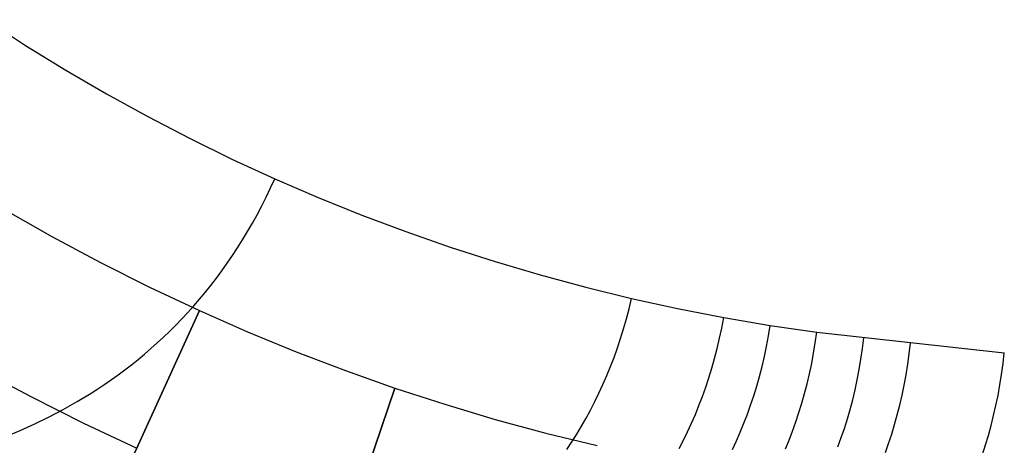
# Model space of a CAD drawing. Extents: x -310 to 431, y -269 to 264.
# Tile 8 of 64: x -222 to -189, y -232 to -218. Entities that reach past the tile are written whole.
import ezdxf

# ---------------------------------------------------------------- set-up
doc = ezdxf.new("R2010")
doc.units = 0
doc.layers.add('PREDEFINITO', color=7, linetype='CONTINUOUS')

msp = doc.modelspace()

# ---------------------------------------------------------------- linework, layer by layer
at = {"layer": 'PREDEFINITO'}
for p, q in [((-222.974, -217.78, 460.679), (-221.667, -218.628, 460.678)), ((-222.974, -217.78, 460.679), (-221.667, -218.628, 460.678)), ((-221.667, -218.628, 460.678), (-220.339, -219.444, 460.676)), ((-221.667, -218.628, 460.678), (-220.339, -219.444, 460.676)), ((-220.339, -219.444, 460.676), (-218.992, -220.229, 460.675)), ((-220.339, -219.444, 460.676), (-218.992, -220.229, 460.675)), ((-218.992, -220.229, 460.675), (-217.627, -220.981, 460.673)), ((-218.992, -220.229, 460.675), (-217.627, -220.981, 460.673)), ((-217.627, -220.981, 460.673), (-216.244, -221.7, 460.672)), ((-217.627, -220.981, 460.673), (-216.244, -221.7, 460.672)), ((-216.244, -221.7, 460.672), (-214.844, -222.386, 460.671)), ((-216.244, -221.7, 460.672), (-214.844, -222.386, 460.671)), ((-214.844, -222.386, 460.671), (-213.429, -223.038, 460.67)), ((-214.844, -222.386, 460.671), (-213.429, -223.038, 460.67)), ((-213.713, -223.644, 460.631), (-213.569, -223.344, 460.651)), ((-213.569, -223.344, 460.651), (-213.429, -223.038, 460.67)), ((-213.429, -223.038, 460.67), (-211.998, -223.655, 460.67)), ((-213.429, -223.038, 460.67), (-211.998, -223.655, 460.67)), ((-213.861, -223.938, 460.608), (-213.713, -223.644, 460.631)), ((-211.998, -223.655, 460.67), (-210.554, -224.238, 460.67)), ((-211.998, -223.655, 460.67), (-210.554, -224.238, 460.67)), ((-214.012, -224.227, 460.585), (-213.861, -223.938, 460.608)), ((-222.384, -224.043, 430), (-220.801, -224.944, 430)), ((-222.384, -224.043, 393), (-220.801, -224.944, 393)), ((-222.384, -224.043, 411.5), (-220.801, -224.944, 411.5)), ((-214.168, -224.509, 460.559), (-214.012, -224.227, 460.585)), ((-210.554, -224.238, 460.67), (-209.096, -224.787, 460.671)), ((-210.554, -224.238, 460.67), (-209.096, -224.787, 460.671)), ((-214.327, -224.785, 460.532), (-214.168, -224.509, 460.559)), ((-220.801, -224.944, 430), (-219.196, -225.804, 430)), ((-220.801, -224.944, 393), (-219.196, -225.804, 393)), ((-220.801, -224.944, 411.5), (-219.196, -225.804, 411.5)), ((-214.49, -225.056, 460.502), (-214.327, -224.785, 460.532)), ((-209.096, -224.787, 460.671), (-207.625, -225.3, 460.672)), ((-209.096, -224.787, 460.671), (-207.625, -225.3, 460.672)), ((-214.656, -225.321, 460.472), (-214.49, -225.056, 460.502)), ((-207.625, -225.3, 460.672), (-206.143, -225.778, 460.674)), ((-207.625, -225.3, 460.672), (-206.143, -225.778, 460.674)), ((-215, -225.835, 460.405), (-214.826, -225.581, 460.439)), ((-214.826, -225.581, 460.439), (-214.656, -225.321, 460.472)), ((-219.196, -225.804, 430), (-217.569, -226.622, 430)), ((-219.196, -225.804, 393), (-217.569, -226.622, 393)), ((-219.196, -225.804, 411.5), (-217.569, -226.622, 411.5)), ((-215.176, -226.083, 460.369), (-215, -225.835, 460.405)), ((-206.143, -225.778, 460.674), (-204.648, -226.22, 460.677)), ((-206.143, -225.778, 460.674), (-204.648, -226.22, 460.677)), ((-215.356, -226.326, 460.331), (-215.176, -226.083, 460.369)), ((-204.648, -226.22, 460.677), (-203.144, -226.626, 460.681)), ((-204.648, -226.22, 460.677), (-203.144, -226.626, 460.681)), ((-215.725, -226.796, 460.25), (-215.539, -226.564, 460.291)), ((-215.539, -226.564, 460.291), (-215.356, -226.326, 460.331)), ((-217.569, -226.622, 430), (-215.921, -227.398, 430)), ((-217.569, -226.622, 393), (-215.921, -227.398, 393)), ((-217.569, -226.622, 411.5), (-215.921, -227.398, 411.5)), ((-215.914, -227.023, 460.207), (-215.725, -226.796, 460.25)), ((-203.144, -226.626, 460.681), (-201.629, -226.997, 460.686)), ((-203.144, -226.626, 460.681), (-201.629, -226.997, 460.686)), ((-216.3, -227.461, 460.115), (-216.106, -227.245, 460.161)), ((-216.106, -227.245, 460.161), (-215.914, -227.023, 460.207)), ((-201.711, -227.336, 460.664), (-201.629, -226.997, 460.686)), ((-201.629, -226.997, 460.686), (-200.108, -227.331, 460.693)), ((-201.629, -226.997, 460.686), (-200.108, -227.331, 460.693)), ((-215.921, -227.398, 393), (-226.267, -250.157, 393)), ((-220.059, -236.501, 430), (-215.921, -227.398, 430)), ((-216.498, -227.673, 460.066), (-216.3, -227.461, 460.115)), ((-215.921, -227.398, 430), (-214.329, -228.098, 430)), ((-215.921, -227.398, 393), (-214.329, -228.098, 393)), ((-215.921, -227.398, 411.5), (-214.329, -228.098, 411.5)), ((-215.921, -227.398, 430), (-215.921, -227.398, 393)), ((-201.799, -227.67, 460.64), (-201.711, -227.336, 460.664)), ((-200.108, -227.331, 460.693), (-198.577, -227.628, 460.7)), ((-200.108, -227.331, 460.693), (-198.577, -227.628, 460.7)), ((-216.9, -228.08, 459.963), (-216.698, -227.879, 460.015)), ((-216.698, -227.879, 460.015), (-216.498, -227.673, 460.066)), ((-201.893, -227.997, 460.615), (-201.799, -227.67, 460.64)), ((-198.644, -227.974, 460.677), (-198.577, -227.628, 460.7)), ((-198.577, -227.628, 460.7), (-197.042, -227.888, 460.71)), ((-198.577, -227.628, 460.7), (-197.042, -227.888, 460.71)), ((-197.101, -228.238, 460.686), (-197.042, -227.888, 460.71)), ((-197.042, -227.888, 460.71), (-195.502, -228.112, 460.72)), ((-197.042, -227.888, 460.71), (-195.502, -228.112, 460.72)), ((-217.105, -228.277, 459.908), (-216.9, -228.08, 459.963)), ((-214.329, -228.098, 430), (-212.72, -228.758, 430)), ((-214.329, -228.098, 393), (-212.72, -228.758, 393)), ((-214.329, -228.098, 411.5), (-212.72, -228.758, 411.5)), ((-201.993, -228.318, 460.589), (-201.893, -227.997, 460.615)), ((-198.717, -228.314, 460.653), (-198.644, -227.974, 460.677)), ((-197.166, -228.581, 460.661), (-197.101, -228.238, 460.686)), ((-195.553, -228.464, 460.696), (-195.502, -228.112, 460.72)), ((-195.502, -228.112, 460.72), (-189.304, -228.791, 460.772)), ((-195.502, -228.112, 460.72), (-189.304, -228.791, 460.772)), ((-217.523, -228.655, 459.793), (-217.313, -228.468, 459.852)), ((-217.313, -228.468, 459.852), (-217.105, -228.277, 459.908)), ((-202.099, -228.634, 460.561), (-201.993, -228.318, 460.589)), ((-198.796, -228.649, 460.627), (-198.717, -228.314, 460.653)), ((-195.61, -228.811, 460.671), (-195.553, -228.464, 460.696)), ((-193.997, -228.653, 460.708), (-193.954, -228.297, 460.733)), ((-192.446, -228.823, 460.721), (-192.404, -228.465, 460.746)), ((-217.949, -229.014, 459.671), (-217.735, -228.837, 459.733)), ((-217.735, -228.837, 459.733), (-217.523, -228.655, 459.793)), ((-212.72, -228.758, 430), (-211.094, -229.378, 430)), ((-212.72, -228.758, 393), (-211.094, -229.378, 393)), ((-212.72, -228.758, 411.5), (-211.094, -229.378, 411.5)), ((-202.21, -228.944, 460.532), (-202.099, -228.634, 460.561)), ((-198.882, -228.977, 460.6), (-198.796, -228.649, 460.627)), ((-197.238, -228.919, 460.635), (-197.166, -228.581, 460.661)), ((-195.674, -229.152, 460.644), (-195.61, -228.811, 460.671)), ((-194.048, -229.002, 460.682), (-193.997, -228.653, 460.708)), ((-192.494, -229.174, 460.695), (-192.446, -228.823, 460.721)), ((-189.345, -229.151, 460.746), (-189.304, -228.791, 460.772)), ((-218.383, -229.355, 459.541), (-218.165, -229.187, 459.607)), ((-218.165, -229.187, 459.607), (-217.949, -229.014, 459.671)), ((-202.326, -229.248, 460.501), (-202.21, -228.944, 460.532)), ((-198.974, -229.3, 460.571), (-198.882, -228.977, 460.6)), ((-197.316, -229.251, 460.607), (-197.238, -228.919, 460.635)), ((-195.745, -229.487, 460.616), (-195.674, -229.152, 460.644)), ((-194.105, -229.346, 460.655), (-194.048, -229.002, 460.682)), ((-192.55, -229.52, 460.667), (-192.494, -229.174, 460.695)), ((-189.394, -229.506, 460.718), (-189.345, -229.151, 460.746)), ((-223.22, -229.321, 430), (-221.499, -230.242, 430)), ((-218.826, -229.678, 459.403), (-218.604, -229.519, 459.473)), ((-218.604, -229.519, 459.473), (-218.383, -229.355, 459.541)), ((-211.094, -229.378, 430), (-209.455, -229.958, 430)), ((-211.094, -229.378, 393), (-209.455, -229.958, 393)), ((-211.094, -229.378, 411.5), (-209.455, -229.958, 411.5)), ((-202.448, -229.547, 460.469), (-202.326, -229.248, 460.501)), ((-199.072, -229.617, 460.541), (-198.974, -229.3, 460.571)), ((-197.401, -229.577, 460.578), (-197.316, -229.251, 460.607)), ((-195.822, -229.817, 460.587), (-195.745, -229.487, 460.616)), ((-194.169, -229.684, 460.627), (-194.105, -229.346, 460.655)), ((-192.613, -229.861, 460.638), (-192.55, -229.52, 460.667)), ((-189.45, -229.855, 460.69), (-189.394, -229.506, 460.718)), ((-219.275, -229.982, 459.257), (-219.05, -229.832, 459.331)), ((-219.05, -229.832, 459.331), (-218.826, -229.678, 459.403)), ((-202.707, -230.127, 460.4), (-202.575, -229.84, 460.435)), ((-202.575, -229.84, 460.435), (-202.448, -229.547, 460.469)), ((-199.175, -229.929, 460.51), (-199.072, -229.617, 460.541)), ((-197.492, -229.898, 460.548), (-197.401, -229.577, 460.578)), ((-195.906, -230.141, 460.557), (-195.822, -229.817, 460.587)), ((-194.241, -230.017, 460.598), (-194.169, -229.684, 460.627)), ((-192.683, -230.196, 460.609), (-192.613, -229.861, 460.638)), ((-189.512, -230.2, 460.66), (-189.45, -229.855, 460.69)), ((-219.961, -230.407, 459.022), (-219.502, -230.128, 459.18)), ((-219.502, -230.128, 459.18), (-219.275, -229.982, 459.257)), ((-209.455, -229.958, 393), (-217.494, -253.63, 393)), ((-212.671, -239.427, 430), (-209.455, -229.958, 430)), ((-209.455, -229.958, 430), (-207.802, -230.496, 430)), ((-209.455, -229.958, 393), (-207.802, -230.496, 393)), ((-209.455, -229.958, 411.5), (-207.802, -230.496, 411.5)), ((-209.455, -229.958, 430), (-209.455, -229.958, 393)), ((-202.844, -230.409, 460.364), (-202.707, -230.127, 460.4)), ((-199.285, -230.235, 460.478), (-199.175, -229.929, 460.51)), ((-197.589, -230.213, 460.517), (-197.492, -229.898, 460.548)), ((-195.996, -230.459, 460.525), (-195.906, -230.141, 460.557)), ((-194.318, -230.344, 460.567), (-194.241, -230.017, 460.598)), ((-221.499, -230.242, 430), (-219.756, -231.119, 430)), ((-220.425, -230.67, 458.855), (-219.961, -230.407, 459.022)), ((-207.802, -230.496, 430), (-206.137, -230.994, 430)), ((-207.802, -230.496, 393), (-206.137, -230.994, 393)), ((-207.802, -230.496, 411.5), (-206.137, -230.994, 411.5)), ((-202.985, -230.685, 460.325), (-202.844, -230.409, 460.364)), ((-199.4, -230.535, 460.443), (-199.285, -230.235, 460.478)), ((-197.692, -230.522, 460.484), (-197.589, -230.213, 460.517)), ((-196.093, -230.772, 460.492), (-195.996, -230.459, 460.525)), ((-194.403, -230.665, 460.535), (-194.318, -230.344, 460.567)), ((-192.759, -230.525, 460.577), (-192.683, -230.196, 460.609)), ((-189.582, -230.538, 460.629), (-189.512, -230.2, 460.66)), ((-220.894, -230.916, 458.68), (-220.425, -230.67, 458.855)), ((-203.132, -230.956, 460.286), (-202.985, -230.685, 460.325)), ((-199.646, -231.12, 460.371), (-199.52, -230.83, 460.408)), ((-199.52, -230.83, 460.408), (-199.4, -230.535, 460.443)), ((-197.915, -231.125, 460.414), (-197.801, -230.826, 460.45)), ((-197.801, -230.826, 460.45), (-197.692, -230.522, 460.484)), ((-196.196, -231.08, 460.457), (-196.093, -230.772, 460.492)), ((-194.494, -230.982, 460.502), (-194.403, -230.665, 460.535)), ((-192.842, -230.849, 460.545), (-192.759, -230.525, 460.577)), ((-189.658, -230.872, 460.597), (-189.582, -230.538, 460.629)), ((-221.843, -231.363, 458.304), (-221.367, -231.147, 458.496)), ((-221.367, -231.147, 458.496), (-220.894, -230.916, 458.68)), ((-219.756, -231.119, 430), (-217.99, -231.95, 430)), ((-206.137, -230.994, 430), (-204.46, -231.449, 430)), ((-206.137, -230.994, 393), (-204.46, -231.449, 393)), ((-206.137, -230.994, 411.5), (-204.46, -231.449, 411.5)), ((-203.284, -231.222, 460.244), (-203.132, -230.956, 460.286)), ((-199.778, -231.404, 460.333), (-199.646, -231.12, 460.371)), ((-198.036, -231.418, 460.377), (-197.915, -231.125, 460.414)), ((-196.304, -231.382, 460.422), (-196.196, -231.08, 460.457)), ((-194.591, -231.292, 460.467), (-194.494, -230.982, 460.502)), ((-193.028, -231.482, 460.477), (-192.932, -231.168, 460.511)), ((-192.932, -231.168, 460.511), (-192.842, -230.849, 460.545)), ((-189.74, -231.2, 460.564), (-189.658, -230.872, 460.597)), ((-222.322, -231.564, 458.103), (-221.843, -231.363, 458.304)), ((-204.46, -231.449, 430), (-202.771, -231.863, 430)), ((-204.46, -231.449, 393), (-202.771, -231.863, 393)), ((-204.46, -231.449, 411.5), (-202.771, -231.863, 411.5)), ((-203.6, -231.737, 460.157), (-203.44, -231.482, 460.201)), ((-203.44, -231.482, 460.201), (-203.284, -231.222, 460.244)), ((-199.914, -231.682, 460.293), (-199.778, -231.404, 460.333)), ((-198.162, -231.706, 460.338), (-198.036, -231.418, 460.377)), ((-196.419, -231.678, 460.384), (-196.304, -231.382, 460.422)), ((-194.694, -231.598, 460.431), (-194.591, -231.292, 460.467)), ((-193.13, -231.79, 460.44), (-193.028, -231.482, 460.477)), ((-189.83, -231.523, 460.53), (-189.74, -231.2, 460.564)), ((-203.765, -231.987, 460.11), (-203.6, -231.737, 460.157)), ((-200.056, -231.956, 460.251), (-199.914, -231.682, 460.293)), ((-198.293, -231.988, 460.299), (-198.162, -231.706, 460.338)), ((-196.539, -231.97, 460.346), (-196.419, -231.678, 460.384)), ((-194.804, -231.898, 460.394), (-194.694, -231.598, 460.431)), ((-193.238, -232.093, 460.403), (-193.13, -231.79, 460.44)), ((-189.925, -231.841, 460.495), (-189.83, -231.523, 460.53)), ((-190.027, -232.154, 460.458), (-189.925, -231.841, 460.495))]:
    msp.add_line(p, q, dxfattribs=at)

doc.saveas('drawing.dxf')
